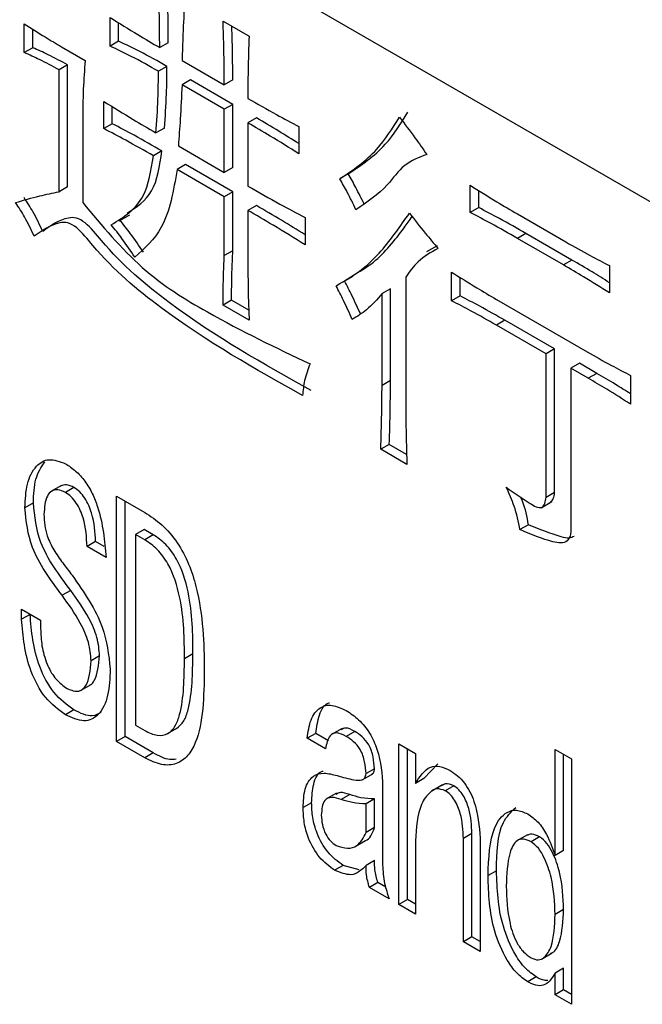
# Model space of a CAD drawing. Header units: millimetres. Extents: x 16386 to 23226, y -7201 to -2390.
# Tile 58 of 94: x 20870.13 to 20875.31, y -4595.28 to -4587.09. Entities that reach past the tile are written whole.
import ezdxf

# ---------------------------------------------------------------- set-up
doc = ezdxf.new("R2010")
doc.units = ezdxf.units.MM
doc.layers.get('0').update_dxf_attribs({"linetype": 'CONTINUOUS'})

msp = doc.modelspace()

# ---------------------------------------------------------------- linework, layer by layer
at = {"color": 7, "linetype": 'Continuous', "lineweight": 25}
for p, q in [((20885.9118, -4594.6853), (20804.7411, -4547.8264)), ((20870.1683, -4587.3633), (20870.1683, -4587.1246)), ((20870.8816, -4587.3095), (20870.8816, -4587.0708)), ((20870.9523, -4587.2687), (20870.9523, -4587.1145)), ((20871.8223, -4587.1005), (20872.0394, -4587.2259)), ((20870.239, -4587.3225), (20870.239, -4587.1689)), ((20870.9523, -4587.2687), (20870.8816, -4587.3095)), ((20871.3658, -4587.2806), (20871.2951, -4587.3214)), ((20870.239, -4587.3225), (20870.1683, -4587.3633)), ((20870.4784, -4587.3155), (20870.6748, -4587.4289)), ((20871.4812, -4587.4289), (20871.8326, -4587.6318)), ((20870.5284, -4587.4657), (20870.4577, -4587.5065)), ((20870.4577, -4588.5212), (20870.4577, -4587.5065)), ((20870.5284, -4588.4804), (20870.5284, -4587.4657)), ((20871.3555, -4587.4776), (20871.2847, -4587.5184)), ((20871.5519, -4587.591), (20871.4812, -4587.6318)), ((20871.9034, -4587.7939), (20871.5519, -4587.591)), ((20871.9034, -4587.5909), (20871.8326, -4587.6318)), ((20871.8326, -4587.8347), (20871.4812, -4587.6318)), ((20870.8299, -4587.996), (20870.8299, -4587.7691)), ((20870.6541, -4587.8587), (20870.6541, -4588.6108)), ((20870.9006, -4587.9551), (20870.9006, -4587.8128)), ((20871.9034, -4587.7939), (20871.8326, -4587.8347)), ((20871.8326, -4588.36), (20871.8326, -4587.8347)), ((20871.9034, -4588.3191), (20871.9034, -4587.7939)), ((20872.0998, -4587.9073), (20872.0291, -4587.9481)), ((20872.0291, -4587.9481), (20872.0291, -4588.4734)), ((20870.9006, -4587.9551), (20870.8299, -4587.996)), ((20871.3348, -4587.9909), (20871.2641, -4588.0317)), ((20872.4529, -4587.9779), (20872.4529, -4588.2047)), ((20871.3141, -4588.1819), (20871.2434, -4588.2227)), ((20871.4501, -4588.1391), (20871.8326, -4588.36)), ((20871.5105, -4588.2953), (20871.4398, -4588.3361)), ((20871.8326, -4588.5629), (20871.4398, -4588.3361)), ((20871.9034, -4588.5221), (20871.5105, -4588.2953)), ((20871.9034, -4588.3191), (20871.8326, -4588.36)), ((20872.8648, -4588.3728), (20872.7941, -4588.4136)), ((20870.5284, -4588.4804), (20870.4577, -4588.5212)), ((20871.9034, -4588.5221), (20871.8326, -4588.5629)), ((20871.9034, -4589.0115), (20871.9034, -4588.5221)), ((20873.8795, -4588.694), (20873.8795, -4588.4672)), ((20873.9502, -4588.6532), (20873.9502, -4588.5112)), ((20871.8326, -4589.0523), (20871.8326, -4588.5629)), ((20872.0998, -4588.6355), (20872.0291, -4588.6763)), ((20872.0291, -4588.6763), (20872.0291, -4589.1657)), ((20873.9502, -4588.6532), (20873.8795, -4588.694)), ((20870.9567, -4588.7632), (20871.0451, -4588.7122)), ((20872.5046, -4588.7359), (20872.5046, -4588.9628)), ((20874.2724, -4588.7059), (20874.6756, -4588.9387)), ((20874.3431, -4588.868), (20874.2724, -4588.9089)), ((20874.6549, -4589.1297), (20874.2724, -4588.9089)), ((20874.7256, -4589.0889), (20874.3431, -4588.868)), ((20871.9034, -4589.0115), (20871.8326, -4589.0523)), ((20873.6046, -4588.9703), (20873.5162, -4589.0214)), ((20874.7256, -4589.0889), (20874.6549, -4589.1297)), ((20875.0374, -4589.1356), (20875.0374, -4589.3624)), ((20872.8161, -4589.2737), (20872.9044, -4589.2227)), ((20873.342, -4589.2313), (20873.342, -4590.3057)), ((20873.7245, -4589.4282), (20873.7245, -4589.1895)), ((20873.7952, -4589.3874), (20873.7952, -4589.2335)), ((20873.2163, -4589.3278), (20873.1456, -4589.3686)), ((20873.2163, -4590.0918), (20873.2163, -4589.3278)), ((20871.893, -4589.4234), (20871.8223, -4589.4642)), ((20872.0363, -4589.5061), (20871.893, -4589.4234)), ((20873.1456, -4590.1326), (20873.1456, -4589.3686)), ((20873.7952, -4589.3874), (20873.7245, -4589.4282)), ((20874.0966, -4589.4162), (20874.8513, -4589.8519)), ((20872.0394, -4589.5895), (20871.8223, -4589.4642)), ((20874.1673, -4589.5903), (20874.0966, -4589.6311)), ((20874.5809, -4589.829), (20874.1673, -4589.5903)), ((20874.5101, -4589.8698), (20874.0966, -4589.6311)), ((20874.5809, -4589.829), (20874.5101, -4589.8698)), ((20874.5809, -4591.0228), (20874.5809, -4589.829)), ((20874.5101, -4591.0636), (20874.5101, -4589.8698)), ((20874.7876, -4589.9484), (20874.7169, -4589.9892)), ((20874.7169, -4589.9892), (20874.7169, -4591.2904)), ((20874.8616, -4590.0727), (20874.7169, -4589.9892)), ((20874.9324, -4590.0319), (20874.7876, -4589.9484)), ((20874.9324, -4590.0319), (20874.8616, -4590.0727)), ((20875.2131, -4590.0488), (20875.2131, -4590.2876)), ((20873.2163, -4590.0918), (20873.1456, -4590.1326)), ((20873.2059, -4590.623), (20873.1352, -4590.6638)), ((20873.35, -4590.7062), (20873.2059, -4590.623)), ((20873.3523, -4590.7892), (20873.1352, -4590.6638)), ((20870.4788, -4590.9643), (20870.3904, -4591.0154)), ((20870.5818, -4590.9823), (20870.5111, -4591.0232)), ((20870.9359, -4591.0535), (20871.1702, -4591.1888)), ((20870.9359, -4593.0949), (20870.9359, -4591.0535)), ((20874.5809, -4591.0228), (20874.5101, -4591.0636)), ((20870.2441, -4591.1097), (20870.1734, -4591.1505)), ((20871.0066, -4593.054), (20871.0066, -4591.0943)), ((20874.4695, -4591.1495), (20874.5579, -4591.0984)), ((20874.3638, -4591.2914), (20874.2931, -4591.3322)), ((20871.1651, -4591.331), (20871.0944, -4591.3718)), ((20871.0944, -4591.3718), (20871.0944, -4592.9596)), ((20871.1702, -4591.4156), (20871.0944, -4591.3718)), ((20871.2409, -4591.3748), (20871.1651, -4591.331)), ((20871.2409, -4591.3748), (20871.1702, -4591.4156)), ((20870.761, -4591.432), (20870.6903, -4591.4728)), ((20870.8488, -4591.5643), (20870.6903, -4591.4728)), ((20870.8335, -4591.4738), (20870.761, -4591.432)), ((20870.5542, -4591.8379), (20870.4835, -4591.8787)), ((20870.1458, -4591.9941), (20870.3043, -4592.0856)), ((20870.1458, -4592.0777), (20870.1458, -4591.9941)), ((20870.2165, -4592.0369), (20870.1458, -4592.0777)), ((20870.2165, -4592.0369), (20870.2165, -4592.0349)), ((20870.3043, -4592.0856), (20870.3043, -4592.1573)), ((20871.5717, -4592.3656), (20871.501, -4592.4064)), ((20870.7954, -4592.383), (20870.7247, -4592.4238)), ((20870.6357, -4592.6707), (20870.724, -4592.6197)), ((20870.5818, -4592.8327), (20870.5111, -4592.8735)), ((20871.0944, -4592.9596), (20871.1702, -4593.0033)), ((20871.3555, -4593.0324), (20871.4439, -4592.9814)), ((20872.5937, -4593.0272), (20872.5229, -4593.068)), ((20872.6994, -4593.0882), (20872.5937, -4593.0272)), ((20872.8128, -4592.9857), (20872.7245, -4593.0367)), ((20872.9176, -4593.0112), (20872.8469, -4593.052)), ((20871.0066, -4593.054), (20870.9359, -4593.0949)), ((20871.1702, -4593.2301), (20870.9359, -4593.0949)), ((20871.2409, -4593.1893), (20871.0066, -4593.054)), ((20872.6746, -4593.1555), (20872.5229, -4593.068)), ((20871.2409, -4593.1893), (20871.1702, -4593.2301)), ((20873.2854, -4593.1142), (20873.4233, -4593.1938)), ((20873.2854, -4594.4512), (20873.2854, -4593.1142)), ((20873.3562, -4594.4104), (20873.3562, -4593.155)), ((20873.4233, -4593.1938), (20873.4233, -4593.4445)), ((20874.5856, -4593.1604), (20874.7234, -4593.24)), ((20874.5856, -4594.0438), (20874.5856, -4593.1604)), ((20874.6563, -4594.003), (20874.6563, -4593.2012)), ((20874.7234, -4593.24), (20874.7234, -4595.2813)), ((20873.083, -4593.3216), (20873.0123, -4593.3624)), ((20873.494, -4593.4037), (20873.609, -4593.2805)), ((20872.9808, -4593.4137), (20873.0692, -4593.3626)), ((20873.494, -4593.4037), (20873.4233, -4593.4445)), ((20872.7667, -4593.5235), (20872.6784, -4593.5745)), ((20873.1501, -4593.4658), (20873.1501, -4594.1224)), ((20873.6479, -4593.4562), (20873.5595, -4593.5072)), ((20873.7421, -4593.4633), (20873.6714, -4593.5042)), ((20872.5592, -4593.6041), (20872.4885, -4593.645)), ((20872.8762, -4593.5365), (20872.8055, -4593.5773)), ((20873.083, -4593.5723), (20873.0123, -4593.6131)), ((20873.083, -4593.811), (20873.083, -4593.5723)), ((20873.0123, -4593.8519), (20873.0123, -4593.6131)), ((20873.083, -4593.811), (20873.0123, -4593.8519)), ((20872.9205, -4593.9694), (20873.0089, -4593.9184)), ((20873.4233, -4593.922), (20873.4233, -4594.5308)), ((20873.8938, -4593.8612), (20873.823, -4593.9021)), ((20873.823, -4594.7616), (20873.823, -4593.9021)), ((20873.8938, -4594.7208), (20873.8938, -4593.8612)), ((20873.9609, -4593.8981), (20873.9609, -4594.8412)), ((20874.3562, -4593.8707), (20874.2678, -4593.9218)), ((20874.4564, -4593.8876), (20874.3857, -4593.9284)), ((20874.6563, -4594.003), (20874.5856, -4594.0438)), ((20873.083, -4594.0856), (20873.0123, -4594.1264)), ((20872.8211, -4594.1254), (20872.7504, -4594.1662)), ((20872.9551, -4594.1613), (20872.8211, -4594.1254)), ((20874.098, -4594.1702), (20874.0273, -4594.211)), ((20873.1106, -4594.2686), (20873.0398, -4594.3095)), ((20873.2052, -4594.4049), (20873.0398, -4594.3095)), ((20873.1759, -4594.3063), (20873.1106, -4594.2686)), ((20873.3562, -4594.4104), (20873.2854, -4594.4512)), ((20873.4233, -4594.4492), (20873.3562, -4594.4104)), ((20873.4233, -4594.5308), (20873.2854, -4594.4512)), ((20874.6563, -4594.4924), (20874.5856, -4594.5333)), ((20873.8938, -4594.7208), (20873.823, -4594.7616)), ((20873.9609, -4594.7595), (20873.8938, -4594.7208)), ((20873.9609, -4594.8412), (20873.823, -4594.7616)), ((20874.4723, -4594.9046), (20874.5607, -4594.8536)), ((20874.6563, -4594.9819), (20874.5856, -4595.0227)), ((20874.6563, -4595.161), (20874.6563, -4594.9819)), ((20874.4288, -4595.0535), (20874.3581, -4595.0944)), ((20874.5856, -4595.2018), (20874.5856, -4595.0227)), ((20874.6563, -4595.161), (20874.5856, -4595.2018)), ((20874.7234, -4595.1997), (20874.6563, -4595.161)), ((20874.7234, -4595.2813), (20874.5856, -4595.2018))]:
    msp.add_line(p, q, dxfattribs=at)
for points, knots in [([(20871.2951, -4587.3214), (20871.2946, -4587.2231), (20871.2937, -4587.0474), (20871.2875, -4586.8688), (20871.2847, -4586.7902)], [0, 0, 0, 0, 0.560001, 1, 1, 1, 1]), ([(20871.3658, -4587.2806), (20871.3654, -4587.1823), (20871.3649, -4587.0368), (20871.3599, -4586.8889), (20871.3583, -4586.8409)], [0, 0, 0, 0, 0.675663, 1, 1, 1, 1]), ([(20871.5018, -4586.9394), (20871.497, -4587.0301), (20871.4882, -4587.1921), (20871.4833, -4587.3565), (20871.4812, -4587.4289)], [0, 0, 0, 0, 0.559987, 1, 1, 1, 1]), ([(20870.1683, -4587.1246), (20870.2261, -4587.1612), (20870.3295, -4587.2266), (20870.4329, -4587.2884), (20870.4784, -4587.3155)], [0, 0, 0, 0, 0.559993, 1, 1, 1, 1]), ([(20870.8816, -4587.0708), (20870.9587, -4587.1191), (20871.0965, -4587.2055), (20871.2344, -4587.286), (20871.2951, -4587.3214)], [0, 0, 0, 0, 0.559997, 1, 1, 1, 1]), ([(20871.8326, -4587.6318), (20871.8319, -4587.5333), (20871.8307, -4587.3574), (20871.8249, -4587.179), (20871.8223, -4587.1005)], [0, 0, 0, 0, 0.56, 1, 1, 1, 1]), ([(20871.9034, -4587.5909), (20871.9027, -4587.4925), (20871.9018, -4587.344), (20871.897, -4587.1935), (20871.8954, -4587.1427)], [0, 0, 0, 0, 0.663091, 1, 1, 1, 1]), ([(20871.3555, -4587.4776), (20871.28, -4587.4351), (20871.1454, -4587.3592), (20871.0113, -4587.2964), (20870.9523, -4587.2687)], [0, 0, 0, 0, 0.559951, 1, 1, 1, 1]), ([(20872.0394, -4587.2259), (20872.0357, -4587.3217), (20872.0291, -4587.4929), (20872.0291, -4587.6681), (20872.0291, -4587.7452)], [0, 0, 0, 0, 0.559961, 1, 1, 1, 1]), ([(20870.4577, -4587.5065), (20870.4035, -4587.4772), (20870.3067, -4587.4248), (20870.2106, -4587.3821), (20870.1683, -4587.3633)], [0, 0, 0, 0, 0.559938, 1, 1, 1, 1]), ([(20870.5284, -4587.4657), (20870.4742, -4587.4364), (20870.3775, -4587.3839), (20870.2813, -4587.3413), (20870.239, -4587.3225)], [0, 0, 0, 0, 0.559938, 1, 1, 1, 1]), ([(20871.2847, -4587.5184), (20871.2093, -4587.4759), (20871.0746, -4587.4), (20870.9406, -4587.3372), (20870.8816, -4587.3095)], [0, 0, 0, 0, 0.559951, 1, 1, 1, 1]), ([(20870.6748, -4587.4289), (20870.6688, -4587.5078), (20870.658, -4587.6486), (20870.6553, -4587.7945), (20870.6541, -4587.8587)], [0, 0, 0, 0, 0.560013, 1, 1, 1, 1]), ([(20871.2641, -4588.0317), (20871.2707, -4587.9376), (20871.2825, -4587.7696), (20871.2841, -4587.5952), (20871.2847, -4587.5184)], [0, 0, 0, 0, 0.559998, 1, 1, 1, 1]), ([(20871.3348, -4587.9909), (20871.3414, -4587.8968), (20871.3532, -4587.7288), (20871.3548, -4587.5543), (20871.3555, -4587.4776)], [0, 0, 0, 0, 0.559998, 1, 1, 1, 1]), ([(20871.4812, -4587.6318), (20871.4765, -4587.7272), (20871.4681, -4587.8977), (20871.4556, -4588.0654), (20871.4501, -4588.1391)], [0, 0, 0, 0, 0.559993, 1, 1, 1, 1]), ([(20870.8299, -4587.7691), (20870.9109, -4587.8198), (20871.0556, -4587.9104), (20871.2004, -4587.9947), (20871.2641, -4588.0317)], [0, 0, 0, 0, 0.560009, 1, 1, 1, 1]), ([(20872.0291, -4587.7452), (20872.1082, -4587.7902), (20872.2496, -4587.8706), (20872.3908, -4587.9451), (20872.4529, -4587.9779)], [0, 0, 0, 0, 0.559983, 1, 1, 1, 1]), ([(20872.8648, -4588.3728), (20872.9735, -4588.2992), (20873.1676, -4588.1679), (20873.3019, -4587.9537), (20873.361, -4587.8594)], [0, 0, 0, 0, 0.560083, 1, 1, 1, 1]), ([(20872.4529, -4588.2047), (20872.3738, -4588.1553), (20872.2326, -4588.0669), (20872.0913, -4587.9844), (20872.0291, -4587.9481)], [0, 0, 0, 0, 0.5600216, 1, 1, 1, 1]), ([(20872.4529, -4588.1202), (20872.3974, -4588.0856), (20872.2797, -4588.0121), (20872.162, -4587.9435), (20872.0998, -4587.9073)], [0, 0, 0, 0, 0.47188, 1, 1, 1, 1]), ([(20872.7941, -4588.4136), (20872.9028, -4588.3401), (20873.0969, -4588.2088), (20873.2312, -4587.9945), (20873.2903, -4587.9002)], [0, 0, 0, 0, 0.560083, 1, 1, 1, 1]), ([(20873.2903, -4587.9002), (20873.3338, -4587.957), (20873.4115, -4588.0583), (20873.4853, -4588.1641), (20873.5177, -4588.2106)], [0, 0, 0, 0, 0.559987, 1, 1, 1, 1]), ([(20871.2434, -4588.2227), (20871.1662, -4588.1786), (20871.0283, -4588.0997), (20870.8905, -4588.0277), (20870.8299, -4587.996)], [0, 0, 0, 0, 0.5600015, 1, 1, 1, 1]), ([(20871.3141, -4588.1819), (20871.2369, -4588.1377), (20871.099, -4588.0589), (20870.9612, -4587.9868), (20870.9006, -4587.9551)], [0, 0, 0, 0, 0.5600015, 1, 1, 1, 1]), ([(20871.024, -4588.6991), (20871.1017, -4588.6486), (20871.2593, -4588.5461), (20871.2957, -4588.3045), (20871.3141, -4588.1819)], [0, 0, 0, 0, 0.492687, 1, 1, 1, 1]), ([(20870.8919, -4588.7958), (20870.9947, -4588.732), (20871.1788, -4588.6178), (20871.2236, -4588.3438), (20871.2434, -4588.2227)], [0, 0, 0, 0, 0.558257, 1, 1, 1, 1]), ([(20873.5177, -4588.2106), (20873.4526, -4588.2353), (20873.321, -4588.2854), (20873.1706, -4588.509), (20873.0203, -4588.6091), (20872.9285, -4588.6702)], [0, 0, 0, 0, 0.2757061, 0.5574057, 1, 1, 1, 1]), ([(20871.4398, -4588.3361), (20871.4099, -4588.5116), (20871.3566, -4588.8251), (20871.1703, -4588.9912), (20871.0883, -4589.0644)], [0, 0, 0, 0, 0.5598591, 1, 1, 1, 1]), ([(20872.9285, -4588.6702), (20872.9048, -4588.6217), (20872.8625, -4588.5351), (20872.815, -4588.4507), (20872.7941, -4588.4136)], [0, 0, 0, 0, 0.559908, 1, 1, 1, 1]), ([(20872.9992, -4588.6294), (20872.9755, -4588.5809), (20872.9332, -4588.4943), (20872.8857, -4588.4099), (20872.8648, -4588.3728)], [0, 0, 0, 0, 0.559908, 1, 1, 1, 1]), ([(20870.0959, -4588.6108), (20870.1623, -4588.5915), (20870.2808, -4588.557), (20870.4036, -4588.5322), (20870.4577, -4588.5212)], [0, 0, 0, 0, 0.560046, 1, 1, 1, 1]), ([(20872.0291, -4588.4734), (20872.1179, -4588.524), (20872.2764, -4588.6145), (20872.4349, -4588.6988), (20872.5046, -4588.7359)], [0, 0, 0, 0, 0.560008, 1, 1, 1, 1]), ([(20873.8795, -4588.4672), (20873.9528, -4588.5135), (20874.0837, -4588.5961), (20874.2147, -4588.6724), (20874.2724, -4588.7059)], [0, 0, 0, 0, 0.559983, 1, 1, 1, 1]), ([(20870.3217, -4588.8505), (20870.2964, -4588.7963), (20870.2511, -4588.6993), (20870.1925, -4588.6095), (20870.1666, -4588.57)], [0, 0, 0, 0, 0.559795, 1, 1, 1, 1]), ([(20870.251, -4588.8913), (20870.2256, -4588.8371), (20870.1804, -4588.7402), (20870.1217, -4588.6504), (20870.0959, -4588.6108)], [0, 0, 0, 0, 0.559795, 1, 1, 1, 1]), ([(20870.6541, -4588.6108), (20870.8154, -4588.8039), (20871.1388, -4589.1911), (20871.7997, -4589.5969), (20872.2629, -4589.8183), (20872.546, -4589.9536)], [0, 0, 0, 0, 0.278996, 0.559412, 1, 1, 1, 1]), ([(20872.5046, -4588.9628), (20872.4159, -4588.9077), (20872.2574, -4588.8094), (20872.0988, -4588.717), (20872.0291, -4588.6763)], [0, 0, 0, 0, 0.560022, 1, 1, 1, 1]), ([(20872.5046, -4588.8786), (20872.4394, -4588.8382), (20872.3045, -4588.7546), (20872.1696, -4588.6761), (20872.0998, -4588.6355)], [0, 0, 0, 0, 0.48314, 1, 1, 1, 1]), ([(20874.3431, -4588.868), (20874.2697, -4588.8261), (20874.1387, -4588.7512), (20874.0078, -4588.6831), (20873.9502, -4588.6532)], [0, 0, 0, 0, 0.559979, 1, 1, 1, 1]), ([(20872.5547, -4590.1754), (20872.1606, -4589.9547), (20871.5699, -4589.624), (20870.9366, -4589.0946), (20870.702, -4588.7917), (20870.5995, -4588.7316), (20870.4693, -4588.7437), (20870.3873, -4588.803), (20870.3217, -4588.8505)], [0, 0, 0, 0, 0.5005679, 0.7503068, 0.8126593, 0.843764, 0.8748775, 1, 1, 1, 1]), ([(20871.1591, -4589.0235), (20871.1239, -4588.9717), (20871.0612, -4588.879), (20870.9927, -4588.7929), (20870.9626, -4588.755)], [0, 0, 0, 0, 0.55998, 1, 1, 1, 1]), ([(20872.7631, -4589.303), (20872.846, -4589.2553), (20872.9826, -4589.1768), (20873.1403, -4589.0161), (20873.2598, -4588.8621), (20873.3353, -4588.7541), (20873.373, -4588.7)], [0, 0, 0, 0, 0.339925, 0.55988, 0.779946, 1, 1, 1, 1]), ([(20872.893, -4589.2235), (20872.9553, -4589.1872), (20873.0711, -4589.1199), (20873.2108, -4588.9749), (20873.3139, -4588.8435), (20873.3734, -4588.7586), (20873.3951, -4588.7276)], [0, 0, 0, 0, 0.311309, 0.578725, 0.846275, 1, 1, 1, 1]), ([(20873.373, -4588.7), (20873.417, -4588.7552), (20873.4955, -4588.8538), (20873.5755, -4588.9501), (20873.6108, -4588.9925)], [0, 0, 0, 0, 0.559979, 1, 1, 1, 1]), ([(20874.2724, -4588.9089), (20874.199, -4588.8669), (20874.068, -4588.792), (20873.9371, -4588.724), (20873.8795, -4588.694)], [0, 0, 0, 0, 0.559979, 1, 1, 1, 1]), ([(20872.4839, -4590.2162), (20872.0899, -4589.9956), (20871.4992, -4589.6648), (20870.8659, -4589.1354), (20870.6313, -4588.8325), (20870.5288, -4588.7724), (20870.3986, -4588.7845), (20870.3166, -4588.8438), (20870.251, -4588.8913)], [0, 0, 0, 0, 0.5005679, 0.7503068, 0.8126593, 0.843764, 0.8748775, 1, 1, 1, 1]), ([(20871.0883, -4589.0644), (20871.0532, -4589.0125), (20870.9905, -4588.9199), (20870.922, -4588.8337), (20870.8919, -4588.7958)], [0, 0, 0, 0, 0.55998, 1, 1, 1, 1]), ([(20871.893, -4589.4234), (20871.8936, -4589.3457), (20871.8946, -4589.2069), (20871.9007, -4589.0712), (20871.9034, -4589.0115)], [0, 0, 0, 0, 0.559989, 1, 1, 1, 1]), ([(20873.6108, -4588.9925), (20873.5527, -4589.0246), (20873.4482, -4589.0823), (20873.3746, -4589.1855), (20873.342, -4589.2313)], [0, 0, 0, 0, 0.556033, 1, 1, 1, 1]), ([(20874.6756, -4588.9387), (20874.7431, -4588.977), (20874.8638, -4589.0453), (20874.9843, -4589.108), (20875.0374, -4589.1356)], [0, 0, 0, 0, 0.559999, 1, 1, 1, 1]), ([(20871.8223, -4589.4642), (20871.8229, -4589.3865), (20871.8239, -4589.2477), (20871.83, -4589.112), (20871.8326, -4589.0523)], [0, 0, 0, 0, 0.559989, 1, 1, 1, 1]), ([(20875.0374, -4589.2776), (20874.9896, -4589.2476), (20874.8857, -4589.1822), (20874.7817, -4589.1216), (20874.7256, -4589.0889)], [0, 0, 0, 0, 0.460188, 1, 1, 1, 1]), ([(20872.0291, -4589.1657), (20872.0297, -4589.2441), (20872.0308, -4589.3842), (20872.0368, -4589.5268), (20872.0394, -4589.5895)], [0, 0, 0, 0, 0.559987, 1, 1, 1, 1]), ([(20875.0374, -4589.3624), (20874.966, -4589.3174), (20874.8386, -4589.2371), (20874.711, -4589.1625), (20874.6549, -4589.1297)], [0, 0, 0, 0, 0.560001, 1, 1, 1, 1]), ([(20872.9682, -4589.5427), (20872.9443, -4589.4899), (20872.9016, -4589.3957), (20872.8545, -4589.303), (20872.8338, -4589.2621)], [0, 0, 0, 0, 0.560036, 1, 1, 1, 1]), ([(20873.7245, -4589.1895), (20873.7939, -4589.2333), (20873.9179, -4589.3116), (20874.042, -4589.3843), (20874.0966, -4589.4162)], [0, 0, 0, 0, 0.560024, 1, 1, 1, 1]), ([(20872.8974, -4589.5835), (20872.8736, -4589.5307), (20872.8309, -4589.4366), (20872.7838, -4589.3438), (20872.7631, -4589.303)], [0, 0, 0, 0, 0.560036, 1, 1, 1, 1]), ([(20873.1456, -4589.3686), (20873.1043, -4589.4163), (20873.0305, -4589.5015), (20872.9381, -4589.5584), (20872.8974, -4589.5835)], [0, 0, 0, 0, 0.559857, 1, 1, 1, 1]), ([(20874.1673, -4589.5903), (20874.0978, -4589.5507), (20873.9737, -4589.4801), (20873.8497, -4589.4157), (20873.7952, -4589.3874)], [0, 0, 0, 0, 0.559983, 1, 1, 1, 1]), ([(20874.0966, -4589.6311), (20874.0271, -4589.5916), (20873.903, -4589.5209), (20873.779, -4589.4565), (20873.7245, -4589.4282)], [0, 0, 0, 0, 0.559983, 1, 1, 1, 1]), ([(20874.8513, -4589.8519), (20874.9189, -4589.8904), (20875.0396, -4589.9592), (20875.1601, -4590.0214), (20875.2131, -4590.0488)], [0, 0, 0, 0, 0.559993, 1, 1, 1, 1]), ([(20872.546, -4589.9536), (20872.5288, -4589.9979), (20872.4981, -4590.077), (20872.4883, -4590.1737), (20872.4839, -4590.2162)], [0, 0, 0, 0, 0.559915, 1, 1, 1, 1]), ([(20875.2131, -4590.2876), (20875.1475, -4590.2459), (20875.0305, -4590.1714), (20874.9132, -4590.1029), (20874.8616, -4590.0727)], [0, 0, 0, 0, 0.560007, 1, 1, 1, 1]), ([(20875.2131, -4590.2025), (20875.1711, -4590.1758), (20875.0776, -4590.1166), (20874.9839, -4590.062), (20874.9324, -4590.0319)], [0, 0, 0, 0, 0.449125, 1, 1, 1, 1]), ([(20873.1352, -4590.6638), (20873.138, -4590.5652), (20873.143, -4590.389), (20873.1448, -4590.211), (20873.1456, -4590.1326)], [0, 0, 0, 0, 0.560004, 1, 1, 1, 1]), ([(20873.2059, -4590.623), (20873.2087, -4590.5244), (20873.2137, -4590.3482), (20873.2155, -4590.1701), (20873.2163, -4590.0918)], [0, 0, 0, 0, 0.560004, 1, 1, 1, 1]), ([(20873.342, -4590.3057), (20873.3431, -4590.3955), (20873.3452, -4590.5559), (20873.3501, -4590.7179), (20873.3523, -4590.7892)], [0, 0, 0, 0, 0.559993, 1, 1, 1, 1]), ([(20870.1734, -4591.1505), (20870.1766, -4591.0814), (20870.183, -4590.9433), (20870.2552, -4590.8039), (20870.3667, -4590.7298), (20870.4631, -4590.7662), (20870.5111, -4590.7844)], [0, 0, 0, 0, 0.281118, 0.561322, 0.781404, 1, 1, 1, 1]), ([(20870.2441, -4591.1097), (20870.2464, -4591.0395), (20870.2509, -4590.9015), (20870.3099, -4590.8125), (20870.3389, -4590.7688)], [0, 0, 0, 0, 0.508758, 1, 1, 1, 1]), ([(20870.5111, -4590.7844), (20870.5395, -4590.8027), (20870.5963, -4590.8394), (20870.6756, -4590.9266), (20870.7375, -4591.0316), (20870.8214, -4591.2522), (20870.8366, -4591.4257), (20870.8488, -4591.5643)], [0, 0, 0, 0, 0.125386, 0.250576, 0.375793, 0.501236, 1, 1, 1, 1]), ([(20870.5818, -4590.9823), (20870.56, -4590.9717), (20870.518, -4590.9513), (20870.4859, -4590.9643), (20870.4705, -4590.9706)], [0, 0, 0, 0, 0.518508, 1, 1, 1, 1]), ([(20870.761, -4591.432), (20870.7572, -4591.3544), (20870.7515, -4591.2379), (20870.6877, -4591.0874), (20870.6306, -4591.0151), (20870.5981, -4590.9933), (20870.5818, -4590.9823)], [0, 0, 0, 0, 0.4991527, 0.7490668, 0.8744478, 1, 1, 1, 1]), ([(20874.1793, -4590.9801), (20874.2456, -4591.0256), (20874.3284, -4591.0824), (20874.4275, -4591.1451), (20874.4776, -4591.1548), (20874.5029, -4591.116), (20874.5077, -4591.0811), (20874.5101, -4591.0636)], [0, 0, 0, 0, 0.501741, 0.627151, 0.75073, 0.874796, 1, 1, 1, 1]), ([(20874.2931, -4591.3322), (20874.2798, -4591.2668), (20874.256, -4591.1498), (20874.2028, -4591.032), (20874.1793, -4590.9801)], [0, 0, 0, 0, 0.559505, 1, 1, 1, 1]), ([(20870.5111, -4591.0232), (20870.4895, -4591.0131), (20870.4465, -4590.9929), (20870.3931, -4591.0077), (20870.3412, -4591.0686), (20870.3357, -4591.1495), (20870.3319, -4591.2062)], [0, 0, 0, 0, 0.1868615, 0.3736283, 0.5608589, 1, 1, 1, 1]), ([(20870.6903, -4591.4728), (20870.6865, -4591.3952), (20870.6808, -4591.2787), (20870.617, -4591.1282), (20870.5599, -4591.0559), (20870.5274, -4591.0341), (20870.5111, -4591.0232)], [0, 0, 0, 0, 0.4991527, 0.7490668, 0.8744478, 1, 1, 1, 1]), ([(20874.3638, -4591.2914), (20874.3521, -4591.226), (20874.3385, -4591.1497), (20874.3057, -4591.0728), (20874.301, -4591.0618)], [0, 0, 0, 0, 0.857119, 1, 1, 1, 1]), ([(20874.5476, -4591.1017), (20874.5564, -4591.0933), (20874.5752, -4591.0751), (20874.5789, -4591.0411), (20874.5809, -4591.0228)], [0, 0, 0, 0, 0.462912, 1, 1, 1, 1]), ([(20870.5542, -4591.8379), (20870.4563, -4591.7067), (20870.2813, -4591.4723), (20870.2555, -4591.2205), (20870.2441, -4591.1097)], [0, 0, 0, 0, 0.559887, 1, 1, 1, 1]), ([(20870.4835, -4591.8787), (20870.3855, -4591.7475), (20870.2106, -4591.5131), (20870.1847, -4591.2613), (20870.1734, -4591.1505)], [0, 0, 0, 0, 0.559887, 1, 1, 1, 1]), ([(20870.3319, -4591.2062), (20870.3355, -4591.2646), (20870.3415, -4591.3607), (20870.4123, -4591.5034), (20870.4869, -4591.6098), (20870.5398, -4591.6776), (20870.5662, -4591.7116)], [0, 0, 0, 0, 0.339131, 0.558389, 0.779123, 1, 1, 1, 1]), ([(20871.1702, -4591.1888), (20871.2183, -4591.2202), (20871.3143, -4591.2829), (20871.446, -4591.4364), (20871.5423, -4591.6188), (20871.6578, -4591.9924), (20871.6626, -4592.2755), (20871.6664, -4592.5019)], [0, 0, 0, 0, 0.125109, 0.249915, 0.374836, 0.500082, 1, 1, 1, 1]), ([(20874.7169, -4591.2904), (20874.7175, -4591.3176), (20874.7187, -4591.3717), (20874.6909, -4591.433), (20874.6327, -4591.4477), (20874.5002, -4591.4201), (20874.3851, -4591.3713), (20874.2931, -4591.3322)], [0, 0, 0, 0, 0.1250228, 0.2493007, 0.3737205, 0.4989847, 1, 1, 1, 1]), ([(20874.7444, -4591.3883), (20874.731, -4591.3944), (20874.7, -4591.4085), (20874.569, -4591.3758), (20874.455, -4591.3289), (20874.3638, -4591.2914)], [0, 0, 0, 0, 0.133604, 0.306894, 1, 1, 1, 1]), ([(20871.5717, -4592.3656), (20871.5705, -4592.1996), (20871.5686, -4591.9513), (20871.4697, -4591.6166), (20871.3486, -4591.4479), (20871.2768, -4591.3992), (20871.2409, -4591.3748)], [0, 0, 0, 0, 0.5014895, 0.7501974, 0.8749974, 1, 1, 1, 1]), ([(20871.501, -4592.4064), (20871.4998, -4592.2404), (20871.4979, -4591.9921), (20871.399, -4591.6575), (20871.2779, -4591.4888), (20871.2061, -4591.44), (20871.1702, -4591.4156)], [0, 0, 0, 0, 0.5014895, 0.7501974, 0.8749974, 1, 1, 1, 1]), ([(20870.5662, -4591.7116), (20870.6649, -4591.8541), (20870.8411, -4592.1085), (20870.8703, -4592.3745), (20870.8832, -4592.4915)], [0, 0, 0, 0, 0.560225, 1, 1, 1, 1]), ([(20870.7247, -4592.4238), (20870.7201, -4592.373), (20870.7109, -4592.2713), (20870.6243, -4592.0752), (20870.5369, -4591.9533), (20870.4835, -4591.8787)], [0, 0, 0, 0, 0.2796456, 0.559742, 1, 1, 1, 1]), ([(20870.7954, -4592.383), (20870.7908, -4592.3322), (20870.7816, -4592.2304), (20870.695, -4592.0344), (20870.6076, -4591.9124), (20870.5542, -4591.8379)], [0, 0, 0, 0, 0.2796456, 0.559742, 1, 1, 1, 1]), ([(20870.5818, -4592.8327), (20870.5231, -4592.7893), (20870.4055, -4592.7023), (20870.2454, -4592.3913), (20870.2281, -4592.1786), (20870.2165, -4592.0369)], [0, 0, 0, 0, 0.24975, 0.500052, 1, 1, 1, 1]), ([(20870.5111, -4592.8735), (20870.4523, -4592.8301), (20870.3348, -4592.7431), (20870.1747, -4592.4321), (20870.1574, -4592.2194), (20870.1458, -4592.0777)], [0, 0, 0, 0, 0.24975, 0.500052, 1, 1, 1, 1]), ([(20870.3043, -4592.1573), (20870.3059, -4592.2039), (20870.3092, -4592.297), (20870.3484, -4592.4396), (20870.4183, -4592.5723), (20870.4802, -4592.6219), (20870.5111, -4592.6467)], [0, 0, 0, 0, 0.28116, 0.561108, 0.781313, 1, 1, 1, 1]), ([(20871.4348, -4592.9861), (20871.4567, -4592.9674), (20871.5011, -4592.9296), (20871.566, -4592.7312), (20871.5692, -4592.5281), (20871.5717, -4592.3656)], [0, 0, 0, 0, 0.1638867, 0.331237, 1, 1, 1, 1]), ([(20870.5111, -4592.6467), (20870.5461, -4592.6625), (20870.5988, -4592.6864), (20870.6526, -4592.6646), (20870.7096, -4592.5971), (20870.718, -4592.5008), (20870.7247, -4592.4238)], [0, 0, 0, 0, 0.249301, 0.374942, 0.500684, 1, 1, 1, 1]), ([(20870.7145, -4592.6234), (20870.7168, -4592.6226), (20870.7327, -4592.6174), (20870.7778, -4592.5513), (20870.7876, -4592.4577), (20870.7954, -4592.383)], [0, 0, 0, 0, 0.033308, 0.227776, 1, 1, 1, 1]), ([(20871.1702, -4593.0033), (20871.2058, -4593.0205), (20871.2769, -4593.0547), (20871.3681, -4593.0362), (20871.4288, -4592.9689), (20871.4969, -4592.7746), (20871.4992, -4592.57), (20871.501, -4592.4064)], [0, 0, 0, 0, 0.124791, 0.249426, 0.374357, 0.499581, 1, 1, 1, 1]), ([(20870.8832, -4592.4915), (20870.88, -4592.5669), (20870.8735, -4592.7173), (20870.8006, -4592.877), (20870.6699, -4592.9445), (20870.564, -4592.8972), (20870.5111, -4592.8735)], [0, 0, 0, 0, 0.281138, 0.56114, 0.780534, 1, 1, 1, 1]), ([(20871.6664, -4592.5019), (20871.6626, -4592.721), (20871.6577, -4592.995), (20871.5328, -4593.219), (20871.4381, -4593.2875), (20871.3121, -4593.2987), (20871.2175, -4593.253), (20871.1702, -4593.2301)], [0, 0, 0, 0, 0.499617, 0.62487, 0.750077, 0.874977, 1, 1, 1, 1]), ([(20872.5937, -4593.0272), (20872.6016, -4592.9752), (20872.6175, -4592.8716), (20872.6639, -4592.7813), (20872.707, -4592.7729), (20872.7085, -4592.7726)], [0, 0, 0, 0, 0.491899, 0.98202, 1, 1, 1, 1]), ([(20870.8085, -4592.8497), (20870.7851, -4592.8644), (20870.7247, -4592.9022), (20870.6361, -4592.8591), (20870.5818, -4592.8327)], [0, 0, 0, 0, 0.387339, 1, 1, 1, 1]), ([(20872.5229, -4593.068), (20872.5301, -4593.0143), (20872.5444, -4592.9071), (20872.6188, -4592.808), (20872.7275, -4592.7806), (20872.8071, -4592.8183), (20872.8469, -4592.8372)], [0, 0, 0, 0, 0.2807198, 0.5604248, 0.7800526, 1, 1, 1, 1]), ([(20872.8469, -4592.8372), (20872.8821, -4592.8602), (20872.9524, -4592.906), (20873.0469, -4593.0232), (20873.1366, -4593.2227), (20873.1445, -4593.3656), (20873.1501, -4593.4658)], [0, 0, 0, 0, 0.1872444, 0.3736674, 0.560718, 1, 1, 1, 1]), ([(20872.8469, -4593.052), (20872.8208, -4593.0387), (20872.7688, -4593.012), (20872.697, -4593.0473), (20872.6831, -4593.1144), (20872.6746, -4593.1555)], [0, 0, 0, 0, 0.2807684, 0.5593786, 1, 1, 1, 1]), ([(20872.9176, -4593.0112), (20872.8907, -4592.9962), (20872.8475, -4592.9722), (20872.8185, -4592.9906), (20872.8075, -4592.9975)], [0, 0, 0, 0, 0.6239, 1, 1, 1, 1]), ([(20873.083, -4593.3216), (20873.0801, -4593.2896), (20873.0744, -4593.2259), (20873.0446, -4593.1251), (20872.9801, -4593.0505), (20872.9385, -4593.0244), (20872.9176, -4593.0112)], [0, 0, 0, 0, 0.280739, 0.560372, 0.779187, 1, 1, 1, 1]), ([(20873.0123, -4593.3624), (20873.0094, -4593.3305), (20873.0036, -4593.2667), (20872.9739, -4593.1659), (20872.9094, -4593.0914), (20872.8678, -4593.0652), (20872.8469, -4593.052)], [0, 0, 0, 0, 0.280739, 0.560372, 0.779187, 1, 1, 1, 1]), ([(20871.431, -4593.2416), (20871.4144, -4593.2438), (20871.3574, -4593.2516), (20871.2892, -4593.2152), (20871.2409, -4593.1893)], [0, 0, 0, 0, 0.291476, 1, 1, 1, 1]), ([(20872.4885, -4593.645), (20872.4911, -4593.5909), (20872.4963, -4593.4831), (20872.5598, -4593.3773), (20872.6616, -4593.3496), (20872.7345, -4593.3688), (20872.771, -4593.3783)], [0, 0, 0, 0, 0.280516, 0.559558, 0.779417, 1, 1, 1, 1]), ([(20872.5592, -4593.6041), (20872.5625, -4593.5515), (20872.5691, -4593.4464), (20872.6098, -4593.3521), (20872.6525, -4593.3413), (20872.6565, -4593.3403)], [0, 0, 0, 0, 0.476828, 0.951153, 1, 1, 1, 1]), ([(20873.0591, -4593.3657), (20873.0644, -4593.3633), (20873.0789, -4593.3565), (20873.0814, -4593.3352), (20873.083, -4593.3216)], [0, 0, 0, 0, 0.362922, 1, 1, 1, 1]), ([(20873.4233, -4593.4445), (20873.4585, -4593.3874), (20873.5075, -4593.3079), (20873.6245, -4593.2928), (20873.6833, -4593.3223), (20873.7128, -4593.337)], [0, 0, 0, 0, 0.559571, 0.779562, 1, 1, 1, 1]), ([(20873.7128, -4593.337), (20873.7333, -4593.3504), (20873.7743, -4593.377), (20873.8324, -4593.4383), (20873.8784, -4593.5134), (20873.945, -4593.6724), (20873.9538, -4593.7979), (20873.9609, -4593.8981)], [0, 0, 0, 0, 0.125433, 0.250748, 0.376066, 0.501607, 1, 1, 1, 1]), ([(20872.771, -4593.3783), (20872.8185, -4593.392), (20872.8896, -4593.4125), (20872.9688, -4593.4202), (20873.0062, -4593.4016), (20873.0103, -4593.3754), (20873.0123, -4593.3624)], [0, 0, 0, 0, 0.500563, 0.750473, 0.875792, 1, 1, 1, 1]), ([(20872.8762, -4593.5365), (20872.8492, -4593.5266), (20872.805, -4593.5106), (20872.7738, -4593.5288), (20872.7617, -4593.5358)], [0, 0, 0, 0, 0.6133, 1, 1, 1, 1]), ([(20873.6714, -4593.5042), (20873.6471, -4593.4959), (20873.5982, -4593.4793), (20873.5296, -4593.5255), (20873.4417, -4593.6461), (20873.4307, -4593.8117), (20873.4233, -4593.922)], [0, 0, 0, 0, 0.1242327, 0.249587, 0.500252, 1, 1, 1, 1]), ([(20873.7421, -4593.4633), (20873.7173, -4593.454), (20873.6776, -4593.4392), (20873.6508, -4593.4574), (20873.6407, -4593.4643)], [0, 0, 0, 0, 0.624169, 1, 1, 1, 1]), ([(20873.823, -4593.9021), (20873.8197, -4593.834), (20873.8148, -4593.7319), (20873.7629, -4593.5997), (20873.7144, -4593.5337), (20873.6857, -4593.514), (20873.6714, -4593.5042)], [0, 0, 0, 0, 0.499631, 0.74923, 0.874788, 1, 1, 1, 1]), ([(20873.8938, -4593.8612), (20873.8905, -4593.7932), (20873.8856, -4593.6911), (20873.8337, -4593.5588), (20873.7851, -4593.4929), (20873.7564, -4593.4732), (20873.7421, -4593.4633)], [0, 0, 0, 0, 0.499631, 0.74923, 0.874788, 1, 1, 1, 1]), ([(20872.8211, -4594.1254), (20872.7775, -4594.093), (20872.6903, -4594.0282), (20872.6021, -4593.8696), (20872.5639, -4593.7252), (20872.5607, -4593.6445), (20872.5592, -4593.6041)], [0, 0, 0, 0, 0.278825, 0.558179, 0.778828, 1, 1, 1, 1]), ([(20872.8055, -4593.5773), (20872.7794, -4593.569), (20872.7274, -4593.5524), (20872.6491, -4593.5817), (20872.6435, -4593.6604), (20872.6401, -4593.7086)], [0, 0, 0, 0, 0.282013, 0.560828, 1, 1, 1, 1]), ([(20873.0123, -4593.6131), (20872.9751, -4593.612), (20872.9086, -4593.6099), (20872.837, -4593.5873), (20872.8055, -4593.5773)], [0, 0, 0, 0, 0.559749, 1, 1, 1, 1]), ([(20873.083, -4593.5723), (20873.0458, -4593.5711), (20872.9794, -4593.5691), (20872.9078, -4593.5464), (20872.8762, -4593.5365)], [0, 0, 0, 0, 0.559749, 1, 1, 1, 1]), ([(20872.7504, -4594.1662), (20872.7068, -4594.1339), (20872.6196, -4594.0691), (20872.5314, -4593.9104), (20872.4931, -4593.766), (20872.49, -4593.6854), (20872.4885, -4593.645)], [0, 0, 0, 0, 0.278825, 0.558179, 0.778828, 1, 1, 1, 1]), ([(20874.0273, -4594.211), (20874.0327, -4594.0649), (20874.0407, -4593.8459), (20874.1583, -4593.6878), (20874.2621, -4593.6557), (20874.3261, -4593.6837), (20874.3581, -4593.6976)], [0, 0, 0, 0, 0.5001693, 0.7499808, 0.8751253, 1, 1, 1, 1]), ([(20874.098, -4594.1702), (20874.1006, -4594.0198), (20874.1046, -4593.7946), (20874.2194, -4593.6818), (20874.2576, -4593.6443)], [0, 0, 0, 0, 0.667743, 1, 1, 1, 1]), ([(20872.6401, -4593.7086), (20872.6417, -4593.7336), (20872.6449, -4593.7835), (20872.671, -4593.8602), (20872.7144, -4593.9261), (20872.7476, -4593.9482), (20872.7642, -4593.9593)], [0, 0, 0, 0, 0.280378, 0.560472, 0.779756, 1, 1, 1, 1]), ([(20874.3581, -4593.6976), (20874.3875, -4593.7182), (20874.4463, -4593.7594), (20874.5307, -4593.8874), (20874.5647, -4593.9845), (20874.5856, -4594.0438)], [0, 0, 0, 0, 0.279603, 0.559554, 1, 1, 1, 1]), ([(20872.9992, -4593.9217), (20873.0016, -4593.9211), (20873.0453, -4593.9094), (20873.0647, -4593.8588), (20873.083, -4593.811)], [0, 0, 0, 0, 0.055126, 1, 1, 1, 1]), ([(20872.7642, -4593.9593), (20872.7962, -4593.9704), (20872.8604, -4593.9927), (20872.956, -4593.9629), (20872.991, -4593.894), (20873.0123, -4593.8519)], [0, 0, 0, 0, 0.279204, 0.559852, 1, 1, 1, 1]), ([(20874.3857, -4593.9284), (20874.3638, -4593.9185), (20874.3201, -4593.8986), (20874.2496, -4593.9227), (20874.1879, -4594.0528), (20874.1825, -4594.2002), (20874.1789, -4594.2985)], [0, 0, 0, 0, 0.124897, 0.249712, 0.499186, 1, 1, 1, 1]), ([(20874.4564, -4593.8876), (20874.4342, -4593.8771), (20874.3931, -4593.8575), (20874.3625, -4593.8715), (20874.3484, -4593.878)], [0, 0, 0, 0, 0.539212, 1, 1, 1, 1]), ([(20874.5856, -4594.5333), (20874.5817, -4594.4321), (20874.5758, -4594.2803), (20874.5104, -4594.0866), (20874.4494, -4593.9782), (20874.4069, -4593.945), (20874.3857, -4593.9284)], [0, 0, 0, 0, 0.500487, 0.750638, 0.875681, 1, 1, 1, 1]), ([(20874.6563, -4594.4924), (20874.6524, -4594.3912), (20874.6465, -4594.2394), (20874.5811, -4594.0458), (20874.5201, -4593.9374), (20874.4776, -4593.9042), (20874.4564, -4593.8876)], [0, 0, 0, 0, 0.500487, 0.750638, 0.875681, 1, 1, 1, 1]), ([(20873.1106, -4594.2686), (20873.1007, -4594.2328), (20873.0831, -4594.1686), (20873.083, -4594.111), (20873.083, -4594.0856)], [0, 0, 0, 0, 0.558409, 1, 1, 1, 1]), ([(20873.0123, -4594.1264), (20872.975, -4594.1633), (20872.9084, -4594.2293), (20872.7987, -4594.1855), (20872.7504, -4594.1662)], [0, 0, 0, 0, 0.559704, 1, 1, 1, 1]), ([(20873.0398, -4594.3095), (20873.03, -4594.2736), (20873.0124, -4594.2095), (20873.0123, -4594.1519), (20873.0123, -4594.1264)], [0, 0, 0, 0, 0.558409, 1, 1, 1, 1]), ([(20873.1501, -4594.1224), (20873.1528, -4594.1731), (20873.1577, -4594.2637), (20873.1907, -4594.3618), (20873.2052, -4594.4049)], [0, 0, 0, 0, 0.559614, 1, 1, 1, 1]), ([(20874.4288, -4595.0535), (20874.3972, -4595.0311), (20874.3339, -4594.9862), (20874.2295, -4594.8375), (20874.1101, -4594.5465), (20874.1029, -4594.3207), (20874.098, -4594.1702)], [0, 0, 0, 0, 0.12496, 0.250168, 0.499844, 1, 1, 1, 1]), ([(20874.3581, -4595.0944), (20874.3265, -4595.0719), (20874.2631, -4595.027), (20874.1588, -4594.8784), (20874.0394, -4594.5873), (20874.0321, -4594.3616), (20874.0273, -4594.211)], [0, 0, 0, 0, 0.12496, 0.250168, 0.499844, 1, 1, 1, 1]), ([(20874.1789, -4594.2985), (20874.182, -4594.3992), (20874.1867, -4594.55), (20874.2502, -4594.7489), (20874.3212, -4594.851), (20874.3642, -4594.8806), (20874.3857, -4594.8954)], [0, 0, 0, 0, 0.500848, 0.750173, 0.875041, 1, 1, 1, 1]), ([(20874.5506, -4594.8563), (20874.555, -4594.8547), (20874.5915, -4594.841), (20874.6445, -4594.7244), (20874.6516, -4594.5852), (20874.6563, -4594.4924)], [0, 0, 0, 0, 0.043553, 0.362204, 1, 1, 1, 1]), ([(20874.3857, -4594.8954), (20874.4065, -4594.9035), (20874.4484, -4594.9197), (20874.5103, -4594.886), (20874.5768, -4594.7716), (20874.582, -4594.6286), (20874.5856, -4594.5333)], [0, 0, 0, 0, 0.12435, 0.249483, 0.499526, 1, 1, 1, 1]), ([(20874.5856, -4595.0227), (20874.5581, -4595.0668), (20874.5198, -4595.1283), (20874.4256, -4595.1279), (20874.3806, -4595.1056), (20874.3581, -4595.0944)], [0, 0, 0, 0, 0.557988, 0.778873, 1, 1, 1, 1]), ([(20874.5264, -4595.082), (20874.5163, -4595.0826), (20874.4864, -4595.0845), (20874.4518, -4595.0659), (20874.4288, -4595.0535)], [0, 0, 0, 0, 0.337708, 1, 1, 1, 1])]:
    msp.add_open_spline(points, degree=3, knots=knots, dxfattribs=at)

doc.saveas('drawing.dxf')
